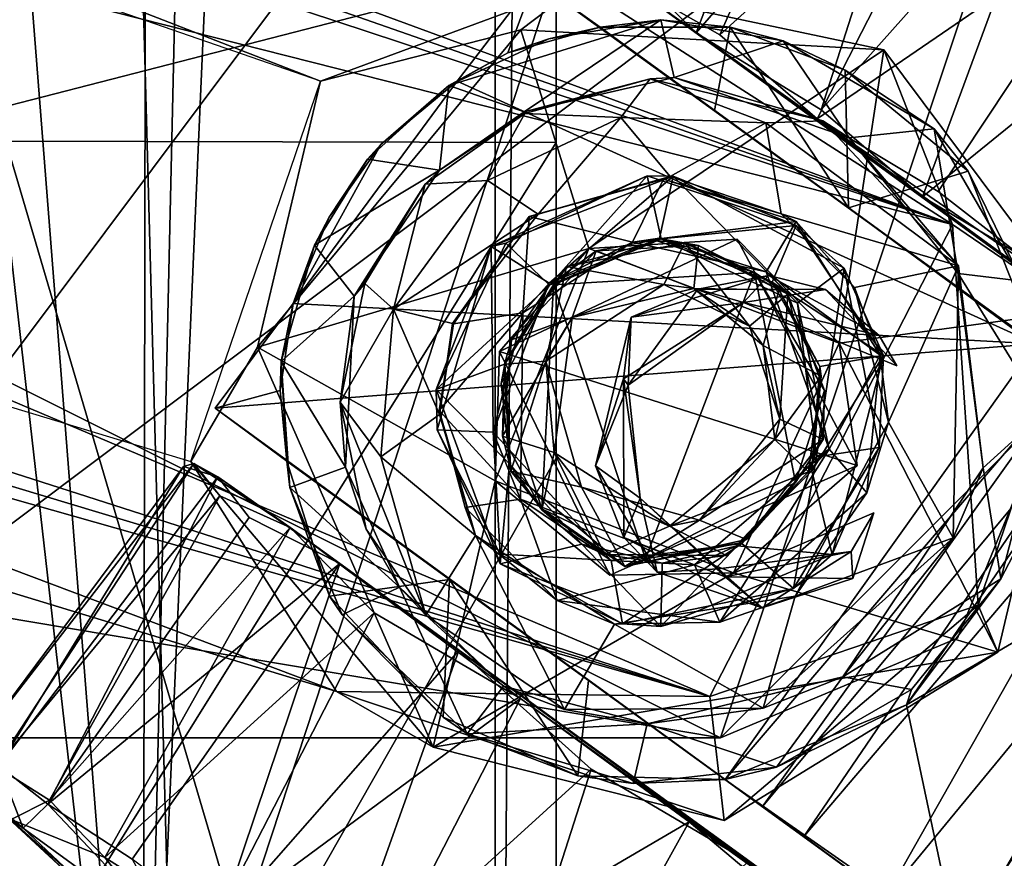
# Model space of a CAD drawing. Header units: millimetres. Extents: x -359 to 363, y -484 to 317.
# Tile 63 of 74: x 290 to 322, y -116 to -88. Entities that reach past the tile are written whole.
import ezdxf

# ---------------------------------------------------------------- set-up
doc = ezdxf.new("R2010")
doc.units = ezdxf.units.MM
doc.layers.add('Layer 01', color=7, linetype='Continuous', true_color=0x000000)

msp = doc.modelspace()

# ---------------------------------------------------------------- linework, layer by layer
at = {"layer": 'Layer 01'}
for points in [[(287.161, 148.729, 688), (274.411, 109.709, 688), (274.411, -136.406, 688), (294.911, -136.406, 688)], [(305.161, -165.573, 688), (305.162, 130.576, 688), (287.161, 148.729, 688), (294.911, -136.406, 688)], [(274.411, 109.709, 677), (294.049, 147.359, 677), (293.571, -134.142, 677)], [(293.571, -134.142, 677), (294.049, 147.359, 677), (299.888, 143.457, 677)], [(299.888, 143.457, 677), (305.161, 130.619, 677), (293.571, -134.142, 677)], [(307.161, 107.025, 669), (262.161, -177.425, 669), (280.161, 130.729, 669)], [(307.161, 130.627, 677), (286.256, -82.766, 677), (307.161, -153.721, 677)], [(305.161, -165.573, 677), (293.571, -134.142, 677), (305.161, 130.619, 677)], [(305.161, 130.619, 677), (307.161, 114.51, 679), (305.161, -165.573, 677)], [(305.161, -165.573, 688), (307.161, 114.51, 686), (305.162, 130.576, 688)], [(307.161, -177.425, 669), (307.161, 107.025, 669), (307.161, 130.627, 677), (307.161, -153.721, 677)], [(274.411, 109.709, 677), (293.571, -134.142, 677), (264.161, 124.569, 677)], [(274.411, -136.406, 677), (264.161, 124.569, 677), (293.571, -134.142, 677)], [(307.161, 114.51, 686), (305.161, -165.573, 688), (307.161, -161.206, 686)], [(305.161, -165.573, 677), (307.161, 114.51, 679), (307.161, -177.425, 679)], [(307.161, -161.206, 686), (307.161, 114.51, 679), (307.161, 114.51, 686)], [(307.161, 114.51, 679), (307.161, -161.206, 686), (307.161, -177.425, 679)], [(307.161, -177.425, 669), (262.161, -177.425, 669), (307.161, 107.025, 669)], [(158.297, -35.488, 128.993), (28.44, 6.843, 186.519), (320.207, -95.009, 107.754)], [(28.44, 6.843, 186.519), (198.822, -55.002, 153.526), (320.207, -95.009, 107.754)], [(312.225, -110.531, 108.961), (189.606, -71.176, 155.094), (19.242, -22.331, 186.444)], [(312.225, -110.531, 108.961), (19.242, -22.331, 186.444), (142.454, -62.423, 130.451)], [(299.413, -90.296, 83.775), (191.764, -53.051, 118.32), (158.297, -35.488, 128.993)], [(158.297, -35.488, 128.993), (307.93, -87.143, 81.131), (299.413, -90.296, 83.775)], [(320.207, -95.009, 107.754), (307.93, -87.143, 81.131), (158.297, -35.488, 128.993)], [(198.822, -55.002, 153.526), (209.163, -66.875, 151.044), (320.207, -95.009, 107.754)], [(312.225, -110.531, 108.961), (142.454, -62.423, 130.451), (299.943, -110.363, 81.252)], [(299.943, -110.363, 81.252), (142.454, -62.423, 130.451), (217.174, -79.166, 108.869)], [(312.225, -110.531, 108.961), (209.163, -66.875, 151.044), (189.606, -71.176, 155.094)], [(320.207, -95.009, 107.754), (209.163, -66.875, 151.044), (312.225, -110.531, 108.961)], [(247.072, -79.141, 337.661), (312.573, -68.224, 337.661), (323.49, -79.143, 337.661), (312.573, -111.891, 337.661)], [(279.864, -111.893, 344.212), (312.573, -68.224, 344.212), (247.431, -68.223, 344.211)], [(323.49, -79.143, 344.212), (312.573, -68.224, 344.212), (279.864, -111.893, 344.212)], [(316.275, -76.951, 18.852), (311.776, -88.715, 12.867), (308.928, -85.913, 20.627)], [(316.275, -76.951, 18.852), (319.58, -79.698, 11.432), (311.776, -88.715, 12.867)], [(309.311, -86.926, 41.514), (312.551, -88.78, 48.008), (317.216, -78.181, 44.27)], [(321.177, -80.96, 50.907), (317.216, -78.181, 44.27), (312.551, -88.78, 48.008)], [(217.174, -79.166, 108.869), (295.148, -102.805, 83.79), (299.943, -110.363, 81.252)], [(312.573, -111.891, 337.661), (256.894, -102.526, 337.661), (247.072, -79.141, 337.661)], [(323.49, -79.143, 344.212), (279.864, -111.893, 344.212), (312.573, -111.891, 344.212)], [(323.49, -100.974, 337.661), (312.573, -111.891, 337.661), (323.49, -79.143, 337.661)], [(323.49, -100.974, 344.212), (323.49, -79.143, 344.212), (312.573, -111.891, 344.212)], [(284.661, -92.262, 403.651), (284.661, -79.656, 398.5), (307.161, -86.465, 399.838)], [(319.58, -79.698, 11.432), (315.878, -91.245, 7.497), (311.776, -88.715, 12.867)], [(319.58, -79.698, 11.432), (323.372, -82.832, 6.554), (315.878, -91.245, 7.497)], [(312.551, -88.78, 48.008), (315.755, -91.536, 52.558), (321.177, -80.96, 50.907)], [(325.936, -84.57, 55.676), (321.177, -80.96, 50.907), (315.755, -91.536, 52.558)], [(286.256, -82.766, 677), (284.661, -177.425, 677), (307.161, -153.721, 677)], [(319.212, -94.103, 4.347), (315.878, -91.245, 7.497), (323.372, -82.832, 6.554)], [(323.372, -82.832, 6.554), (328.684, -86.414, 2.536), (319.212, -94.103, 4.347)], [(307.161, -92.314, 403.702), (307.161, -86.465, 399.838), (307.159, -83.289, 407.208)], [(307.161, -92.314, 403.702), (307.159, -83.289, 407.208), (307.161, -86.659, 409.362)], [(325.936, -84.57, 55.676), (315.755, -91.536, 52.558), (319.733, -93.929, 55.88)], [(323.796, -97.081, 58.335), (325.936, -84.57, 55.676), (319.733, -93.929, 55.88)], [(308.928, -85.913, 20.627), (311.776, -88.715, 12.867), (307.514, -85.55, 29.134)], [(311.776, -88.715, 12.867), (309.311, -86.926, 41.514), (307.514, -85.55, 29.134)], [(307.161, -86.465, 399.838), (307.161, -92.314, 403.702), (284.661, -92.262, 403.651)], [(323.979, -96.94, 1.629), (319.212, -94.103, 4.347), (328.684, -86.414, 2.536)], [(294.681, -124.599, 446.585), (307.161, -86.659, 409.362), (262.161, -86.659, 409.362), (262.161, -107.919, 430.22)], [(294.681, -124.599, 446.585), (307.161, -102.695, 425.095), (307.161, -86.659, 409.362)], [(307.161, -86.659, 409.362), (307.161, -102.695, 425.095), (307.161, -92.314, 403.702)], [(303.912, -90.3, 30.008), (306.448, -86.982, 30.071), (322.939, -98.937, 29.993)], [(306.448, -86.982, 30.071), (303.912, -90.3, 30.008), (305.572, -89.372, 36.83)], [(308.611, -88.528, 45.292), (306.448, -86.982, 30.071), (305.572, -89.372, 36.83)], [(308.611, -88.528, 45.292), (322.939, -98.937, 29.993), (306.448, -86.982, 30.071)], [(309.311, -86.926, 41.514), (311.776, -88.715, 12.867), (350.255, -116.676, 10.609)], [(309.311, -86.926, 41.514), (350.255, -116.676, 10.609), (344.853, -112.75, 55.236)], [(344.853, -112.75, 55.236), (328.312, -100.71, 59.687), (309.311, -86.926, 41.514)], [(309.311, -86.926, 41.514), (328.312, -100.71, 59.687), (315.755, -91.536, 52.558)], [(315.755, -91.536, 52.558), (312.551, -88.78, 48.008), (309.311, -86.926, 41.514)], [(306.002, -88.607, 63.267), (299.413, -90.296, 83.775), (307.93, -87.143, 81.131)], [(317.946, -89.265, 63.201), (306.002, -88.607, 63.267), (307.93, -87.143, 81.131)], [(307.93, -87.143, 81.131), (320.207, -95.009, 107.754), (317.946, -89.265, 63.201)], [(303.631, -90.44, 62.956), (310.606, -88.286, 62.948), (306.921, -88.908, 62.574)], [(310.606, -88.286, 62.948), (303.631, -90.44, 62.956), (306.117, -91.309, 62.998)], [(306.117, -91.309, 62.998), (311.051, -90.18, 62.988), (310.606, -88.286, 62.948)], [(306.921, -88.908, 62.574), (310.606, -88.286, 62.948), (308.611, -88.528, 45.292)], [(312.888, -88.524, 50.068), (308.611, -88.528, 45.292), (310.606, -88.286, 62.948)], [(310.606, -88.286, 62.948), (314.629, -88.971, 62.944), (312.888, -88.524, 50.068)], [(314.629, -88.971, 62.944), (310.606, -88.286, 62.948), (311.051, -90.18, 62.988)], [(306.002, -88.607, 63.267), (308.24, -95.805, 62.992), (297.344, -99.049, 63.032)], [(306.002, -88.607, 63.267), (297.344, -99.049, 63.032), (299.413, -90.296, 83.775)], [(308.611, -88.528, 45.292), (305.572, -89.372, 36.83), (306.921, -88.908, 62.574)], [(308.24, -95.805, 62.992), (306.002, -88.607, 63.267), (317.946, -89.265, 63.201)], [(312.374, -91.259, 51.143), (308.611, -88.528, 45.292), (312.888, -88.524, 50.068)], [(308.611, -88.528, 45.292), (312.374, -91.259, 51.143), (322.939, -98.937, 29.993)], [(350.255, -116.676, 10.609), (311.776, -88.715, 12.867), (319.212, -94.103, 4.347)], [(311.776, -88.715, 12.867), (315.878, -91.245, 7.497), (319.212, -94.103, 4.347)], [(312.374, -91.259, 51.143), (312.888, -88.524, 50.068), (316.784, -94.463, 55.898)], [(316.672, -89.935, 53.773), (312.888, -88.524, 50.068), (314.629, -88.971, 62.944)], [(316.784, -94.463, 55.898), (312.888, -88.524, 50.068), (316.672, -89.935, 53.773)], [(303.631, -90.44, 62.956), (306.921, -88.908, 62.574), (305.572, -89.372, 36.83)], [(311.051, -90.18, 62.988), (316.801, -92.164, 63.006), (314.629, -88.971, 62.944)], [(314.629, -88.971, 62.944), (319.6, -91.871, 62.942), (316.672, -89.935, 53.773)], [(319.6, -91.871, 62.942), (314.629, -88.971, 62.944), (316.801, -92.164, 63.006)], [(303.912, -90.3, 30.008), (303.631, -90.44, 62.956), (305.572, -89.372, 36.83)], [(308.24, -95.805, 62.992), (317.946, -89.265, 63.201), (316.474, -98.918, 62.93)], [(324.348, -97.842, 63.302), (316.474, -98.918, 62.93), (317.946, -89.265, 63.201)], [(317.946, -89.265, 63.201), (320.207, -95.009, 107.754), (324.348, -97.842, 63.302)], [(320.719, -93.258, 57.34), (316.672, -89.935, 53.773), (319.6, -91.871, 62.942)], [(316.672, -89.935, 53.773), (320.719, -93.258, 57.34), (316.784, -94.463, 55.898)], [(295.148, -102.805, 83.79), (299.413, -90.296, 83.775), (297.344, -99.049, 63.032)], [(298.511, -97.61, 30.007), (301.4, -92.38, 30.278), (303.912, -90.3, 30.008)], [(303.912, -90.3, 30.008), (322.939, -98.937, 29.993), (298.511, -97.61, 30.007)], [(303.912, -90.3, 30.008), (301.4, -92.38, 30.278), (303.631, -90.44, 62.956)], [(306.117, -91.309, 62.998), (310.261, -90.221, 53.059), (311.051, -90.18, 62.988)], [(306.137, -91.359, 49.999), (310.261, -90.221, 53.059), (306.117, -91.309, 62.998)], [(310.261, -90.221, 53.059), (306.137, -91.359, 49.999), (309.292, -91.49, 51.534)], [(310.261, -90.221, 53.059), (309.292, -91.49, 51.534), (314.062, -91.666, 55.419)], [(315.937, -91.607, 57.524), (311.051, -90.18, 62.988), (310.261, -90.221, 53.059)], [(315.937, -91.607, 57.524), (310.261, -90.221, 53.059), (314.062, -91.666, 55.419)], [(311.051, -90.18, 62.988), (315.937, -91.607, 57.524), (316.801, -92.164, 63.006)], [(300.965, -92.867, 62.944), (303.631, -90.44, 62.956), (301.4, -92.38, 30.278)], [(303.631, -90.44, 62.956), (300.965, -92.867, 62.944), (303.331, -93.229, 63)], [(303.331, -93.229, 63), (306.117, -91.309, 62.998), (303.631, -90.44, 62.956)], [(303.331, -93.229, 63), (306.137, -91.359, 49.999), (306.117, -91.309, 62.998)], [(316.784, -94.463, 55.898), (322.939, -98.937, 29.993), (312.374, -91.259, 51.143)], [(302.853, -93.684, 48.513), (306.137, -91.359, 49.999), (303.331, -93.229, 63)], [(302.853, -93.684, 48.513), (304.904, -93.568, 48.568), (306.137, -91.359, 49.999)], [(306.137, -91.359, 49.999), (304.904, -93.568, 48.568), (309.292, -91.49, 51.534)], [(309.292, -91.49, 51.534), (304.904, -93.568, 48.568), (306.573, -94.676, 51.056)], [(306.573, -94.676, 51.056), (310.917, -93.439, 54.088), (309.292, -91.49, 51.534)], [(314.062, -91.666, 55.419), (309.292, -91.49, 51.534), (310.917, -93.439, 54.088)], [(315.937, -91.607, 57.524), (314.062, -91.666, 55.419), (320.396, -96.376, 60.401)], [(315.755, -91.536, 52.558), (323.796, -97.081, 58.335), (319.733, -93.929, 55.88)], [(315.755, -91.536, 52.558), (328.312, -100.71, 59.687), (323.796, -97.081, 58.335)], [(320.396, -96.376, 60.401), (316.801, -92.164, 63.006), (315.937, -91.607, 57.524)], [(310.917, -93.439, 54.088), (314.57, -94.66, 57.144), (314.062, -91.666, 55.419)], [(314.57, -94.66, 57.144), (320.396, -96.376, 60.401), (314.062, -91.666, 55.419)], [(316.801, -92.164, 63.006), (320.391, -96.622, 62.997), (319.6, -91.871, 62.942)], [(319.6, -91.871, 62.942), (322.497, -96.874, 62.937), (320.719, -93.258, 57.34)], [(322.497, -96.874, 62.937), (319.6, -91.871, 62.942), (320.391, -96.622, 62.997)], [(307.161, -92.314, 403.702), (284.661, -128.343, 439.051), (284.661, -92.262, 403.651)], [(316.801, -92.164, 63.006), (320.396, -96.376, 60.401), (320.391, -96.622, 62.997)], [(307.161, -92.314, 403.702), (307.161, -215.756, 524.814), (284.661, -128.343, 439.051)], [(299.695, -94.773, 30.324), (301.4, -92.38, 30.278), (298.511, -97.61, 30.007)], [(299.695, -94.773, 30.324), (300.965, -92.867, 62.944), (301.4, -92.38, 30.278)], [(307.161, -92.314, 403.702), (307.161, -102.695, 425.095), (307.161, -215.756, 524.814)], [(299.695, -94.773, 30.324), (299.212, -95.691, 62.955), (300.965, -92.867, 62.944)], [(300.965, -92.867, 62.944), (299.212, -95.691, 62.955), (303.331, -93.229, 63)], [(300.526, -97.37, 63.006), (303.331, -93.229, 63), (299.212, -95.691, 62.955)], [(300.526, -97.37, 63.006), (302.853, -93.684, 48.513), (303.331, -93.229, 63)], [(322.98, -98.961, 59.543), (316.784, -94.463, 55.898), (320.719, -93.258, 57.34)], [(322.98, -98.961, 59.543), (320.719, -93.258, 57.34), (322.497, -96.874, 62.937)], [(301.816, -97.8, 48.533), (306.573, -94.676, 51.056), (304.904, -93.568, 48.568)], [(302.853, -93.684, 48.513), (301.816, -97.8, 48.533), (304.904, -93.568, 48.568)], [(305.515, -95.624, 66.43), (310.16, -93.413, 66.425), (305.028, -95.739, 64.548)], [(311.01, -93.428, 64.541), (305.028, -95.739, 64.548), (310.16, -93.413, 66.425)], [(311.01, -93.428, 64.541), (306.937, -96.936, 64.499), (305.028, -95.739, 64.548)], [(310.16, -93.413, 66.425), (305.515, -95.624, 66.43), (306.942, -97.004, 66.502)], [(306.274, -94.753, 62.987), (310.701, -93.525, 63), (310.917, -93.439, 54.088)], [(306.573, -94.676, 51.056), (306.274, -94.753, 62.987), (310.917, -93.439, 54.088)], [(310.701, -93.525, 63), (306.274, -94.753, 62.987), (309.673, -95.588, 63)], [(306.937, -96.936, 64.499), (311.01, -93.428, 64.541), (310.567, -95.463, 64.502)], [(306.942, -97.004, 66.502), (310.62, -95.478, 66.486), (310.16, -93.413, 66.425)], [(309.673, -95.588, 63), (315.064, -94.918, 62.999), (310.701, -93.525, 63)], [(310.16, -93.413, 66.425), (315.055, -95.041, 66.444), (311.01, -93.428, 64.541)], [(315.055, -95.041, 66.444), (310.16, -93.413, 66.425), (310.62, -95.478, 66.486)], [(310.567, -95.463, 64.502), (311.01, -93.428, 64.541), (315.105, -97.595, 64.513)], [(314.57, -94.66, 57.144), (310.917, -93.439, 54.088), (310.701, -93.525, 63)], [(310.701, -93.525, 63), (315.064, -94.918, 62.999), (314.57, -94.66, 57.144)], [(316.638, -96.444, 64.502), (315.105, -97.595, 64.513), (311.01, -93.428, 64.541)], [(316.638, -96.444, 64.502), (311.01, -93.428, 64.541), (315.055, -95.041, 66.444)], [(300.526, -97.37, 63.006), (300.878, -96.951, 49.143), (302.853, -93.684, 48.513)], [(302.853, -93.684, 48.513), (300.878, -96.951, 49.143), (301.816, -97.8, 48.533)], [(328.112, -100.541, 0.382), (319.212, -94.103, 4.347), (323.979, -96.94, 1.629)], [(319.212, -94.103, 4.347), (328.112, -100.541, 0.382), (350.255, -116.676, 10.609)], [(352.98, -120.762, 42.206), (322.939, -98.937, 29.993), (316.784, -94.463, 55.898)], [(352.98, -120.762, 42.206), (316.784, -94.463, 55.898), (345.545, -115.364, 53.862)], [(323.241, -99.208, 58.569), (330.105, -104.139, 60.07), (316.784, -94.463, 55.898)], [(316.784, -94.463, 55.898), (322.98, -98.961, 59.543), (323.241, -99.208, 58.569)], [(345.545, -115.364, 53.862), (316.784, -94.463, 55.898), (330.105, -104.139, 60.07)], [(299.695, -94.773, 30.324), (298.511, -97.61, 30.007), (299.212, -95.691, 62.955)], [(301.816, -97.8, 48.533), (303.752, -98.264, 50.856), (306.573, -94.676, 51.056)], [(306.274, -94.753, 62.987), (306.573, -94.676, 51.056), (303.752, -98.264, 50.856)], [(306.274, -94.753, 62.987), (303.752, -98.264, 50.856), (303.792, -98.282, 62.999)], [(306.274, -94.753, 62.987), (303.792, -98.282, 62.999), (306.071, -97.911, 63)], [(306.071, -97.911, 63), (309.673, -95.588, 63), (306.274, -94.753, 62.987)], [(314.57, -94.66, 57.144), (315.064, -94.918, 62.999), (316.974, -97.079, 59.218)], [(314.57, -94.66, 57.144), (316.974, -97.079, 59.218), (320.396, -96.376, 60.401)], [(309.673, -95.588, 63), (314.072, -96.573, 62.991), (315.064, -94.918, 62.999)], [(310.62, -95.478, 66.486), (314.27, -96.904, 66.503), (315.055, -95.041, 66.444)], [(321.048, -107.525, 104.538), (320.207, -95.009, 107.754), (312.225, -110.531, 108.961)], [(317.819, -99.308, 63.003), (315.064, -94.918, 62.999), (314.072, -96.573, 62.991)], [(317.932, -99.318, 66.455), (315.055, -95.041, 66.444), (314.27, -96.904, 66.503)], [(315.055, -95.041, 66.444), (317.932, -99.318, 66.455), (316.638, -96.444, 64.502)], [(315.064, -94.918, 62.999), (317.819, -99.308, 63.003), (316.974, -97.079, 59.218)], [(324.348, -97.842, 63.302), (320.207, -95.009, 107.754), (321.048, -107.525, 104.538)], [(317.069, -102.941, 98.028), (305.307, -99.19, 98.128), (313.123, -95.491, 98.01)], [(313.123, -95.491, 98.01), (305.307, -99.19, 98.128), (308.24, -95.805, 62.992)], [(306.937, -96.936, 64.499), (310.567, -95.463, 64.502), (309.673, -95.588, 63)], [(310.62, -95.478, 66.486), (306.942, -97.004, 66.502), (308.486, -95.877, 81.208)], [(316.474, -98.918, 62.93), (313.123, -95.491, 98.01), (308.24, -95.805, 62.992)], [(308.486, -95.877, 81.208), (311.851, -95.702, 81.2), (310.62, -95.478, 66.486)], [(314.072, -96.573, 62.991), (309.673, -95.588, 63), (310.567, -95.463, 64.502)], [(310.567, -95.463, 64.502), (315.105, -97.595, 64.513), (314.072, -96.573, 62.991)], [(314.27, -96.904, 66.503), (310.62, -95.478, 66.486), (311.851, -95.702, 81.2)], [(313.123, -95.491, 98.01), (316.474, -98.918, 62.93), (317.069, -102.941, 98.028)], [(308.24, -95.805, 62.992), (305.164, -103.437, 62.967), (297.344, -99.049, 63.032)], [(298.12, -99.52, 62.936), (299.212, -95.691, 62.955), (298.511, -97.61, 30.007)], [(299.212, -95.691, 62.955), (298.12, -99.52, 62.936), (300.526, -97.37, 63.006)], [(305.515, -95.624, 66.43), (303.215, -100.433, 66.465), (306.942, -97.004, 66.502)], [(305.515, -95.624, 66.43), (305.028, -95.739, 64.548), (303.215, -100.433, 66.465)], [(305.028, -95.739, 64.548), (303.254, -101.762, 64.565), (303.215, -100.433, 66.465)], [(305.028, -95.739, 64.548), (305.091, -101.842, 64.518), (303.254, -101.762, 64.565)], [(305.091, -101.842, 64.518), (305.028, -95.739, 64.548), (306.937, -96.936, 64.499)], [(308.24, -95.805, 62.992), (305.307, -99.19, 98.128), (305.164, -103.437, 62.967)], [(309.673, -95.588, 63), (306.071, -97.911, 63), (306.937, -96.936, 64.499)], [(307.076, -96.991, 89.357), (310.481, -95.552, 88.507), (307.508, -96.39, 83.509)], [(313.69, -96.592, 89.391), (310.481, -95.552, 88.507), (307.076, -96.991, 89.357)], [(311.394, -95.613, 83.498), (307.508, -96.39, 83.509), (310.481, -95.552, 88.507)], [(311.394, -95.613, 83.498), (310.706, -96.99, 83.51), (307.508, -96.39, 83.509)], [(311.851, -95.702, 81.2), (308.486, -95.877, 81.208), (311.696, -97.111, 81.198)], [(310.481, -95.552, 88.507), (313.69, -96.592, 89.391), (311.394, -95.613, 83.498)], [(310.706, -96.99, 83.51), (311.394, -95.613, 83.498), (313.524, -98.352, 83.502)], [(314.79, -97.301, 83.508), (311.394, -95.613, 83.498), (313.69, -96.592, 89.391)], [(314.79, -97.301, 83.508), (313.524, -98.352, 83.502), (311.394, -95.613, 83.498)], [(314.506, -97.158, 81.201), (311.851, -95.702, 81.2), (311.696, -97.111, 81.198)], [(311.851, -95.702, 81.2), (314.506, -97.158, 81.201), (314.27, -96.904, 66.503)], [(305.697, -98.808, 81.209), (308.486, -95.877, 81.208), (306.942, -97.004, 66.502)], [(308.486, -95.877, 81.208), (305.697, -98.808, 81.209), (307.696, -98.075, 81.185)], [(307.696, -98.075, 81.185), (311.696, -97.111, 81.198), (308.486, -95.877, 81.208)], [(307.508, -96.39, 83.509), (305.475, -99.599, 83.499), (307.076, -96.991, 89.357)], [(307.508, -96.39, 83.509), (306.828, -99.5, 83.522), (305.475, -99.599, 83.499)], [(306.828, -99.5, 83.522), (307.508, -96.39, 83.509), (310.706, -96.99, 83.51)], [(316.638, -96.444, 64.502), (315.727, -102.65, 64.501), (315.105, -97.595, 64.513)], [(316.638, -96.444, 64.502), (317.789, -102.342, 64.533), (315.727, -102.65, 64.501)], [(317.789, -102.342, 64.533), (316.638, -96.444, 64.502), (317.932, -99.318, 66.455)], [(316.974, -97.079, 59.218), (318.094, -101.507, 60.809), (320.396, -96.376, 60.401)], [(320.396, -96.376, 60.401), (318.094, -101.507, 60.809), (320.224, -105.313, 62.034)], [(320.224, -105.313, 62.034), (321.214, -103.017, 63.001), (320.396, -96.376, 60.401)], [(320.391, -96.622, 62.997), (320.396, -96.376, 60.401), (321.214, -103.017, 63.001)], [(310.108, -106.009, 89.42), (313.69, -96.592, 89.391), (307.076, -96.991, 89.357)], [(314.145, -96.687, 81.6), (313.33, -97.58, 81.667), (309.634, -98.063, 82.066)], [(314.145, -96.687, 81.6), (309.634, -98.063, 82.066), (311.825, -97.134, 82.906)], [(310.108, -106.009, 89.42), (315.039, -103.496, 89.338), (313.69, -96.592, 89.391)], [(316.022, -97.151, 82.955), (314.145, -96.687, 81.6), (311.825, -97.134, 82.906)], [(317.791, -98.665, 81.591), (313.33, -97.58, 81.667), (314.145, -96.687, 81.6)], [(313.69, -96.592, 89.391), (315.989, -100.475, 88.81), (314.79, -97.301, 83.508)], [(315.039, -103.496, 89.338), (315.989, -100.475, 88.81), (313.69, -96.592, 89.391)], [(314.072, -96.573, 62.991), (316.146, -102.397, 62.986), (317.819, -99.308, 63.003)], [(316.146, -102.397, 62.986), (314.072, -96.573, 62.991), (315.105, -97.595, 64.513)], [(314.145, -96.687, 81.6), (316.022, -97.151, 82.955), (317.791, -98.665, 81.591)], [(323.212, -101.191, 62.959), (322.497, -96.874, 62.937), (320.391, -96.622, 62.997)], [(320.391, -96.622, 62.997), (321.214, -103.017, 63.001), (323.212, -101.191, 62.959)], [(300.064, -100.852, 50.752), (300.878, -96.951, 49.143), (300.526, -97.37, 63.006)], [(300.878, -96.951, 49.143), (300.064, -100.852, 50.752), (301.816, -97.8, 48.533)], [(305.467, -99.601, 66.5), (306.942, -97.004, 66.502), (303.215, -100.433, 66.465)], [(305.091, -101.842, 64.518), (306.937, -96.936, 64.499), (306.071, -97.911, 63)], [(305.475, -99.599, 83.499), (305.354, -100.238, 88.855), (307.076, -96.991, 89.357)], [(307.076, -96.991, 89.357), (305.354, -100.238, 88.855), (306.692, -104.355, 89.317)], [(306.942, -97.004, 66.502), (305.467, -99.601, 66.5), (305.697, -98.808, 81.209)], [(306.692, -104.355, 89.317), (310.108, -106.009, 89.42), (307.076, -96.991, 89.357)], [(306.828, -99.5, 83.522), (310.706, -96.99, 83.51), (307.696, -98.075, 81.185)], [(311.696, -97.111, 81.198), (307.696, -98.075, 81.185), (310.706, -96.99, 83.51)], [(309.529, -100.299, 83.053), (313.33, -97.58, 81.667), (311.825, -97.134, 82.906)], [(309.634, -98.063, 82.066), (309.529, -100.299, 83.053), (311.825, -97.134, 82.906)], [(310.706, -96.99, 83.51), (313.524, -98.352, 83.502), (311.696, -97.111, 81.198)], [(311.696, -97.111, 81.198), (313.97, -98.989, 81.201), (314.506, -97.158, 81.201)], [(313.97, -98.989, 81.201), (311.696, -97.111, 81.198), (313.524, -98.352, 83.502)], [(316.022, -97.151, 82.955), (311.825, -97.134, 82.906), (313.33, -97.58, 81.667)], [(316.022, -97.151, 82.955), (313.33, -97.58, 81.667), (318.373, -99.657, 82.987)], [(315.842, -99.683, 66.506), (314.27, -96.904, 66.503), (314.506, -97.158, 81.201)], [(314.27, -96.904, 66.503), (315.842, -99.683, 66.506), (317.932, -99.318, 66.455)], [(316.022, -97.151, 82.955), (318.373, -99.657, 82.987), (317.791, -98.665, 81.591)], [(318.094, -101.507, 60.809), (316.974, -97.079, 59.218), (317.819, -99.308, 63.003)], [(300.238, -102.992, 63.006), (300.526, -97.37, 63.006), (298.12, -99.52, 62.936)], [(300.238, -102.992, 63.006), (300.064, -100.852, 50.752), (300.526, -97.37, 63.006)], [(313.524, -98.352, 83.502), (314.79, -97.301, 83.508), (314.526, -101.407, 83.502)], [(315.883, -100, 81.201), (314.506, -97.158, 81.201), (313.97, -98.989, 81.201)], [(315.842, -99.683, 66.506), (314.506, -97.158, 81.201), (315.883, -100, 81.201)], [(315.948, -102.08, 83.496), (314.526, -101.407, 83.502), (314.79, -97.301, 83.508)], [(315.948, -102.08, 83.496), (314.79, -97.301, 83.508), (315.989, -100.475, 88.81)], [(295.952, -101.049, 30.015), (298.511, -97.61, 30.007), (322.939, -98.937, 29.993)], [(295.952, -101.049, 30.015), (298.09, -100.475, 38.458), (298.511, -97.61, 30.007)], [(298.511, -97.61, 30.007), (298.09, -100.475, 38.458), (298.12, -99.52, 62.936)], [(301.816, -97.8, 48.533), (300.064, -100.852, 50.752), (301.394, -102.648, 51.726)], [(301.816, -97.8, 48.533), (301.394, -102.648, 51.726), (303.325, -101.263, 52.512)], [(303.325, -101.263, 52.512), (303.752, -98.264, 50.856), (301.816, -97.8, 48.533)], [(309.384, -100.084, 81.691), (309.634, -98.063, 82.066), (313.33, -97.58, 81.667)], [(309.529, -100.299, 83.053), (309.384, -100.084, 81.691), (313.33, -97.58, 81.667)], [(318.373, -99.657, 82.987), (313.33, -97.58, 81.667), (317.791, -98.665, 81.591)], [(315.105, -97.595, 64.513), (315.727, -102.65, 64.501), (316.146, -102.397, 62.986)], [(303.792, -98.282, 62.999), (303.313, -101.126, 62.997), (306.071, -97.911, 63)], [(305.993, -104.041, 62.94), (306.071, -97.911, 63), (303.313, -101.126, 62.997)], [(306.071, -97.911, 63), (305.993, -104.041, 62.94), (305.091, -101.842, 64.518)], [(305.397, -101.975, 81.201), (307.098, -102.505, 81.181), (307.696, -98.075, 81.185)], [(305.397, -101.975, 81.201), (307.696, -98.075, 81.185), (305.697, -98.808, 81.209)], [(307.696, -98.075, 81.185), (307.098, -102.505, 81.181), (306.828, -99.5, 83.522)], [(309.634, -98.063, 82.066), (308.456, -102.949, 82.946), (309.529, -100.299, 83.053)], [(308.456, -102.949, 82.946), (309.634, -98.063, 82.066), (309.384, -100.084, 81.691)], [(321.697, -109.068, 63.105), (316.474, -98.918, 62.93), (324.348, -97.842, 63.302)], [(324.348, -97.842, 63.302), (321.048, -107.525, 104.538), (321.697, -109.068, 63.105)], [(303.313, -101.126, 62.997), (303.792, -98.282, 62.999), (303.325, -101.263, 52.512)], [(303.325, -101.263, 52.512), (303.792, -98.282, 62.999), (303.752, -98.264, 50.856)], [(313.524, -98.352, 83.502), (314.526, -101.407, 83.502), (313.97, -98.989, 81.201)], [(297.344, -99.049, 63.032), (303.121, -112.197, 62.988), (295.148, -102.805, 83.79)], [(295.952, -101.049, 30.015), (322.939, -98.937, 29.993), (312.723, -113.257, 29.983)], [(303.121, -112.197, 62.988), (297.344, -99.049, 63.032), (305.164, -103.437, 62.967)], [(305.397, -101.975, 81.201), (305.697, -98.808, 81.209), (305.467, -99.601, 66.5)], [(324.003, -100.101, 28.826), (312.723, -113.257, 29.983), (322.939, -98.937, 29.993)], [(313, -106.461, 62.994), (316.474, -98.918, 62.93), (321.697, -109.068, 63.105)], [(313, -106.461, 62.994), (317.069, -102.941, 98.028), (316.474, -98.918, 62.93)], [(313.97, -98.989, 81.201), (314.361, -102.078, 81.198), (315.883, -100, 81.201)], [(314.361, -102.078, 81.198), (313.97, -98.989, 81.201), (314.526, -101.407, 83.502)], [(308.93, -106.541, 97.985), (305.164, -103.437, 62.967), (305.307, -99.19, 98.128)], [(317.069, -102.941, 98.028), (308.93, -106.541, 97.985), (305.307, -99.19, 98.128)], [(315.842, -99.683, 66.506), (315.579, -103.106, 66.504), (317.932, -99.318, 66.455)], [(316.241, -105.865, 66.469), (317.932, -99.318, 66.455), (315.579, -103.106, 66.504)], [(317.387, -103.831, 63.008), (317.819, -99.308, 63.003), (316.146, -102.397, 62.986)], [(317.932, -99.318, 66.455), (316.241, -105.865, 66.469), (317.789, -102.342, 64.533)], [(317.819, -99.308, 63.003), (317.387, -103.831, 63.008), (318.094, -101.507, 60.809)], [(298.09, -100.475, 38.458), (298.303, -102.797, 45.026), (298.12, -99.52, 62.936)], [(298.405, -103.654, 62.952), (298.12, -99.52, 62.936), (298.303, -102.797, 45.026)], [(298.12, -99.52, 62.936), (298.405, -103.654, 62.952), (300.238, -102.992, 63.006)], [(305.634, -102.88, 66.499), (305.467, -99.601, 66.5), (303.215, -100.433, 66.465)], [(305.475, -99.599, 83.499), (305.678, -103.12, 83.501), (305.354, -100.238, 88.855)], [(305.467, -99.601, 66.5), (305.634, -102.88, 66.499), (305.397, -101.975, 81.201)], [(305.475, -99.599, 83.499), (306.828, -99.5, 83.522), (305.678, -103.12, 83.501)], [(307.999, -103.652, 83.5), (305.678, -103.12, 83.501), (306.828, -99.5, 83.522)], [(307.999, -103.652, 83.5), (306.828, -99.5, 83.522), (307.098, -102.505, 81.181)], [(315.579, -103.106, 66.504), (315.842, -99.683, 66.506), (315.883, -100, 81.201)], [(315.464, -103.147, 81.199), (315.883, -100, 81.201), (314.361, -102.078, 81.198)], [(315.579, -103.106, 66.504), (315.883, -100, 81.201), (315.464, -103.147, 81.199)], [(306.692, -104.355, 89.317), (305.354, -100.238, 88.855), (305.678, -103.12, 83.501)], [(309.397, -105.307, 81.734), (308.456, -102.949, 82.946), (309.384, -100.084, 81.691)], [(308.456, -102.949, 82.946), (309.931, -104.011, 82.497), (309.529, -100.299, 83.053)], [(309.384, -100.084, 81.691), (309.529, -100.299, 83.053), (309.931, -104.011, 82.497)], [(309.931, -104.011, 82.497), (309.397, -105.307, 81.734), (309.384, -100.084, 81.691)], [(312.723, -113.257, 29.983), (324.003, -100.101, 28.826), (313.955, -114.149, 28.598)], [(325.161, -100.711, 25.695), (313.955, -114.149, 28.598), (324.003, -100.101, 28.826)], [(295.952, -101.049, 30.015), (298.303, -102.797, 45.026), (298.09, -100.475, 38.458)], [(303.215, -100.433, 66.465), (305.326, -106.171, 66.444), (305.634, -102.88, 66.499)], [(305.326, -106.171, 66.444), (303.215, -100.433, 66.465), (303.254, -101.762, 64.565)], [(325.161, -100.711, 25.695), (315.311, -115.132, 24.928), (313.955, -114.149, 28.598)], [(315.989, -100.475, 88.81), (315.039, -103.496, 89.338), (315.948, -102.08, 83.496)], [(325.161, -100.711, 25.695), (326.73, -101.75, 23.694), (315.311, -115.132, 24.928)], [(300.064, -100.852, 50.752), (300.921, -105.032, 54.037), (302.875, -107.855, 56.047)], [(300.064, -100.852, 50.752), (300.238, -102.992, 63.006), (300.921, -105.032, 54.037)], [(300.064, -100.852, 50.752), (302.875, -107.855, 56.047), (301.394, -102.648, 51.726)], [(323.49, -100.974, 337.661), (320.368, -108.617, 337.661), (312.573, -111.891, 337.661)], [(312.573, -111.891, 344.212), (320.368, -108.617, 337.661), (323.49, -100.974, 344.212)], [(323.49, -100.974, 344.212), (320.368, -108.617, 337.661), (323.49, -100.974, 337.661)], [(298.303, -102.797, 45.026), (295.952, -101.049, 30.015), (312.723, -113.257, 29.983)], [(304.517, -105.237, 55.735), (303.325, -101.263, 52.512), (301.394, -102.648, 51.726)], [(303.313, -101.126, 62.997), (304.176, -104.32, 63.004), (305.993, -104.041, 62.94)], [(304.176, -104.32, 63.004), (303.313, -101.126, 62.997), (304.517, -105.237, 55.735)], [(304.517, -105.237, 55.735), (303.313, -101.126, 62.997), (303.325, -101.263, 52.512)], [(321.791, -106.663, 62.924), (323.212, -101.191, 62.959), (321.214, -103.017, 63.001)], [(323.212, -101.191, 62.959), (321.791, -106.663, 62.924), (322.591, -105.129, 59.455)], [(314.526, -101.407, 83.502), (311.882, -104.731, 83.5), (314.361, -102.078, 81.198)], [(315.948, -102.08, 83.496), (311.882, -104.731, 83.5), (314.526, -101.407, 83.502)], [(315.025, -107.236, 61.124), (318.094, -101.507, 60.809), (317.387, -103.831, 63.008)], [(318.094, -101.507, 60.809), (315.025, -107.236, 61.124), (320.224, -105.313, 62.034)], [(303.254, -101.762, 64.565), (305.091, -101.842, 64.518), (305.326, -105.854, 64.553)], [(303.254, -101.762, 64.565), (305.326, -105.854, 64.553), (305.326, -106.171, 66.444)], [(308.973, -106.061, 64.528), (305.091, -101.842, 64.518), (305.993, -104.041, 62.94)], [(308.973, -106.061, 64.528), (305.326, -105.854, 64.553), (305.091, -101.842, 64.518)], [(306.697, -104.396, 81.203), (305.397, -101.975, 81.201), (305.634, -102.88, 66.499)], [(305.397, -101.975, 81.201), (306.697, -104.396, 81.203), (307.098, -102.505, 81.181)], [(318.015, -117.105, 22.487), (315.311, -115.132, 24.928), (326.73, -101.75, 23.694)], [(326.73, -101.75, 23.694), (329.211, -103.53, 22.14), (318.015, -117.105, 22.487)], [(315.464, -103.147, 81.199), (314.361, -102.078, 81.198), (310.899, -104.926, 81.191)], [(310.899, -104.926, 81.191), (314.361, -102.078, 81.198), (311.882, -104.731, 83.5)], [(315.948, -102.08, 83.496), (313.43, -105.374, 83.499), (311.882, -104.731, 83.5)], [(313.43, -105.374, 83.499), (315.948, -102.08, 83.496), (315.039, -103.496, 89.338)], [(279.87, -111.894, 337.662), (256.894, -102.526, 337.661), (312.573, -111.891, 337.661)], [(301.394, -102.648, 51.726), (302.875, -107.855, 56.047), (304.517, -105.237, 55.735)], [(306.697, -104.396, 81.203), (308.771, -105.867, 81.201), (307.098, -102.505, 81.181)], [(310.899, -104.926, 81.191), (307.098, -102.505, 81.181), (308.771, -105.867, 81.201)], [(307.098, -102.505, 81.181), (310.899, -104.926, 81.191), (307.999, -103.652, 83.5)], [(316.146, -102.397, 62.986), (311.718, -106.206, 62.993), (312.553, -108.086, 63.06)], [(311.718, -106.206, 62.993), (316.146, -102.397, 62.986), (313.278, -105.495, 64.503)], [(316.146, -102.397, 62.986), (312.553, -108.086, 63.06), (317.387, -103.831, 63.008)], [(315.727, -102.65, 64.501), (313.278, -105.495, 64.503), (316.146, -102.397, 62.986)], [(315.727, -102.65, 64.501), (314.97, -106.982, 64.587), (313.278, -105.495, 64.503)], [(314.97, -106.982, 64.587), (315.727, -102.65, 64.501), (317.789, -102.342, 64.533)], [(314.97, -106.982, 64.587), (317.789, -102.342, 64.533), (316.241, -105.865, 66.469)], [(288.202, -111.977, 29.804), (288.739, -112.835, 37.116), (295.251, -102.873, 33.85)], [(295.251, -102.873, 33.85), (294.91, -102.97, 27.672), (288.202, -111.977, 29.804)], [(288.83, -112.815, 22.612), (288.202, -111.977, 29.804), (294.91, -102.97, 27.672)], [(296.106, -103.933, 39.769), (295.251, -102.873, 33.85), (288.739, -112.835, 37.116)], [(288.83, -112.815, 22.612), (294.91, -102.97, 27.672), (296.037, -103.313, 21.786)], [(307.161, -208.236, 528.643), (307.161, -102.695, 425.095), (294.681, -124.599, 446.585)], [(294.91, -102.97, 27.672), (295.251, -102.873, 33.85), (296.037, -103.313, 21.786)], [(303.121, -112.197, 62.988), (299.943, -110.363, 81.252), (295.148, -102.805, 83.79)], [(295.251, -102.873, 33.85), (296.106, -103.933, 39.769), (298.414, -104.977, 45.04)], [(296.037, -103.313, 21.786), (295.251, -102.873, 33.85), (298.414, -104.977, 45.04)], [(298.303, -102.797, 45.026), (299.709, -107.234, 50.501), (298.405, -103.654, 62.952)], [(298.303, -102.797, 45.026), (303.661, -106.682, 53.231), (299.709, -107.234, 50.501)], [(298.303, -102.797, 45.026), (312.723, -113.257, 29.983), (303.661, -106.682, 53.231)], [(308.013, -105.517, 66.5), (305.634, -102.88, 66.499), (305.326, -106.171, 66.444)], [(305.634, -102.88, 66.499), (308.013, -105.517, 66.5), (306.697, -104.396, 81.203)], [(307.161, -215.756, 524.814), (307.161, -102.695, 425.095), (307.161, -208.236, 528.643)], [(308.456, -102.949, 82.946), (310.49, -106.438, 82.808), (309.931, -104.011, 82.497)], [(310.49, -106.438, 82.808), (308.456, -102.949, 82.946), (309.397, -105.307, 81.734)], [(308.93, -106.541, 97.985), (317.069, -102.941, 98.028), (313, -106.461, 62.994)], [(298.405, -103.654, 62.952), (302.011, -106.937, 63.003), (300.238, -102.992, 63.006)], [(302.011, -106.937, 63.003), (300.921, -105.032, 54.037), (300.238, -102.992, 63.006)], [(305.678, -103.12, 83.501), (309.423, -106.258, 83.486), (306.692, -104.355, 89.317)], [(305.678, -103.12, 83.501), (307.999, -103.652, 83.5), (309.423, -106.258, 83.486)], [(315.464, -103.147, 81.199), (310.899, -104.926, 81.191), (312.767, -105.891, 81.2)], [(312.767, -105.891, 81.2), (313.123, -105.581, 66.501), (315.579, -103.106, 66.504)], [(312.767, -105.891, 81.2), (315.579, -103.106, 66.504), (315.464, -103.147, 81.199)], [(315.579, -103.106, 66.504), (313.123, -105.581, 66.501), (316.241, -105.865, 66.469)], [(321.214, -103.017, 63.001), (316.599, -109.88, 63.023), (321.791, -106.663, 62.924)], [(321.214, -103.017, 63.001), (320.224, -105.313, 62.034), (316.599, -109.88, 63.023)], [(290.445, -114.071, 16.918), (288.83, -112.815, 22.612), (296.037, -103.313, 21.786)], [(290.445, -114.071, 16.918), (296.037, -103.313, 21.786), (297.066, -104.64, 17.428)], [(300.045, -106.162, 11.758), (297.066, -104.64, 17.428), (296.037, -103.313, 21.786)], [(300.045, -106.162, 11.758), (296.037, -103.313, 21.786), (298.414, -104.977, 45.04)], [(305.164, -103.437, 62.967), (313, -106.461, 62.994), (303.121, -112.197, 62.988)], [(305.164, -103.437, 62.967), (308.93, -106.541, 97.985), (313, -106.461, 62.994)], [(310.108, -106.009, 89.42), (313.163, -105.484, 88.97), (315.039, -103.496, 89.338)], [(315.039, -103.496, 89.338), (313.163, -105.484, 88.97), (313.43, -105.374, 83.499)], [(320.413, -118.846, 21.969), (318.015, -117.105, 22.487), (329.211, -103.53, 22.14)], [(329.211, -103.53, 22.14), (332.293, -105.745, 22.173), (320.413, -118.846, 21.969)], [(288.739, -112.835, 37.116), (290.501, -113.937, 42.967), (296.106, -103.933, 39.769)], [(298.414, -104.977, 45.04), (296.106, -103.933, 39.769), (290.501, -113.937, 42.967)], [(300.124, -107.849, 62.911), (298.405, -103.654, 62.952), (299.709, -107.234, 50.501)], [(298.405, -103.654, 62.952), (300.124, -107.849, 62.911), (302.011, -106.937, 63.003)], [(311.882, -104.731, 83.5), (307.999, -103.652, 83.5), (310.899, -104.926, 81.191)], [(311.882, -104.731, 83.5), (309.423, -106.258, 83.486), (307.999, -103.652, 83.5)], [(317.387, -103.831, 63.008), (312.553, -108.086, 63.06), (315.025, -107.236, 61.124)], [(304.176, -104.32, 63.004), (307.195, -107.373, 63), (305.993, -104.041, 62.94)], [(311.718, -106.206, 62.993), (305.993, -104.041, 62.94), (307.195, -107.373, 63)], [(305.993, -104.041, 62.94), (311.718, -106.206, 62.993), (308.973, -106.061, 64.528)], [(312.721, -106.594, 81.537), (309.397, -105.307, 81.734), (309.931, -104.011, 82.497)], [(309.931, -104.011, 82.497), (310.49, -106.438, 82.808), (312.501, -106.335, 82.987)], [(309.931, -104.011, 82.497), (312.501, -106.335, 82.987), (312.721, -106.594, 81.537)], [(322.591, -105.129, 59.455), (318.688, -110.807, 59.432), (330.105, -104.139, 60.07)], [(318.688, -110.807, 59.432), (320.334, -118.575, 60.146), (330.105, -104.139, 60.07)], [(335.548, -108.468, 59.425), (330.105, -104.139, 60.07), (320.334, -118.575, 60.146)], [(307.195, -107.373, 63), (304.176, -104.32, 63.004), (304.517, -105.237, 55.735)], [(310.108, -106.009, 89.42), (306.692, -104.355, 89.317), (309.423, -106.258, 83.486)], [(308.771, -105.867, 81.201), (306.697, -104.396, 81.203), (308.013, -105.517, 66.5)], [(312.721, -106.594, 81.537), (317.616, -104.495, 81.822), (316.919, -106.654, 81.725)], [(316.874, -105.759, 82.905), (317.616, -104.495, 81.822), (312.721, -106.594, 81.537)], [(317.616, -104.495, 81.822), (316.874, -105.759, 82.905), (316.919, -106.654, 81.725)], [(300.045, -106.162, 11.758), (290.445, -114.071, 16.918), (297.066, -104.64, 17.428)], [(308.771, -105.867, 81.201), (312.767, -105.891, 81.2), (310.899, -104.926, 81.191)], [(309.423, -106.258, 83.486), (311.882, -104.731, 83.5), (313.43, -105.374, 83.499)], [(298.414, -104.977, 45.04), (290.501, -113.937, 42.967), (292.326, -115.826, 47.24)], [(298.414, -104.977, 45.04), (292.326, -115.826, 47.24), (301.181, -107.782, 50.473)], [(298.414, -104.977, 45.04), (301.181, -107.782, 50.473), (305.998, -110.595, 55.077)], [(300.045, -106.162, 11.758), (298.414, -104.977, 45.04), (339.266, -134.657, 47.365)], [(298.414, -104.977, 45.04), (324.247, -123.758, 59.508), (329.89, -127.859, 57.091)], [(324.247, -123.758, 59.508), (298.414, -104.977, 45.04), (305.998, -110.595, 55.077)], [(298.414, -104.977, 45.04), (329.89, -127.859, 57.091), (339.266, -134.657, 47.365)], [(300.921, -105.032, 54.037), (302.011, -106.937, 63.003), (302.875, -107.855, 56.047)], [(304.517, -105.237, 55.735), (302.875, -107.855, 56.047), (307.442, -110.956, 59.427)], [(304.517, -105.237, 55.735), (309.08, -108.148, 59.318), (307.195, -107.373, 63)], [(304.517, -105.237, 55.735), (307.442, -110.956, 59.427), (309.08, -108.148, 59.318)], [(318.688, -110.807, 59.432), (322.591, -105.129, 59.455), (321.791, -106.663, 62.924)], [(305.326, -106.171, 66.444), (310.612, -108.231, 66.45), (308.013, -105.517, 66.5)], [(308.013, -105.517, 66.5), (310.648, -106.145, 66.499), (308.771, -105.867, 81.201)], [(310.648, -106.145, 66.499), (308.013, -105.517, 66.5), (310.612, -108.231, 66.45)], [(313.278, -105.495, 64.503), (308.973, -106.061, 64.528), (311.718, -106.206, 62.993)], [(313.278, -105.495, 64.503), (309.348, -108.137, 64.544), (308.973, -106.061, 64.528)], [(309.348, -108.137, 64.544), (313.278, -105.495, 64.503), (314.97, -106.982, 64.587)], [(313.941, -107.614, 82.26), (310.49, -106.438, 82.808), (309.397, -105.307, 81.734)], [(313.941, -107.614, 82.26), (309.397, -105.307, 81.734), (312.721, -106.594, 81.537)], [(309.423, -106.258, 83.486), (313.43, -105.374, 83.499), (313.163, -105.484, 88.97)], [(309.423, -106.258, 83.486), (313.163, -105.484, 88.97), (310.108, -106.009, 89.42)], [(313.97, -110.918, 61.567), (320.224, -105.313, 62.034), (315.025, -107.236, 61.124)], [(313.97, -110.918, 61.567), (316.599, -109.88, 63.023), (320.224, -105.313, 62.034)], [(305.326, -105.854, 64.553), (308.973, -106.061, 64.528), (309.348, -108.137, 64.544)], [(305.326, -105.854, 64.553), (309.348, -108.137, 64.544), (305.326, -106.171, 66.444)], [(312.767, -105.891, 81.2), (308.771, -105.867, 81.201), (310.648, -106.145, 66.499)], [(313.123, -105.581, 66.501), (310.648, -106.145, 66.499), (310.612, -108.231, 66.45)], [(310.612, -108.231, 66.45), (316.241, -105.865, 66.469), (313.123, -105.581, 66.501)], [(316.241, -105.865, 66.469), (310.612, -108.231, 66.45), (314.97, -106.982, 64.587)], [(310.648, -106.145, 66.499), (313.123, -105.581, 66.501), (312.767, -105.891, 81.2)], [(316.874, -105.759, 82.905), (312.721, -106.594, 81.537), (312.501, -106.335, 82.987)], [(313.941, -107.614, 82.26), (316.874, -105.759, 82.905), (312.501, -106.335, 82.987)], [(313.941, -107.614, 82.26), (316.919, -106.654, 81.725), (316.874, -105.759, 82.905)], [(322.892, -120.648, 22.539), (320.413, -118.846, 21.969), (332.293, -105.745, 22.173)], [(300.045, -106.162, 11.758), (293.225, -115.875, 11.618), (290.445, -114.071, 16.918)], [(296.055, -118.012, 7.793), (293.225, -115.875, 11.618), (300.045, -106.162, 11.758)], [(296.055, -118.012, 7.793), (300.045, -106.162, 11.758), (303.96, -109.022, 6.875)], [(300.045, -106.162, 11.758), (340.078, -135.248, 14.122), (303.96, -109.022, 6.875)], [(300.045, -106.162, 11.758), (339.266, -134.657, 47.365), (340.078, -135.248, 14.122)], [(310.612, -108.231, 66.45), (305.326, -106.171, 66.444), (309.348, -108.137, 64.544)], [(307.195, -107.373, 63), (312.553, -108.086, 63.06), (311.718, -106.206, 62.993)], [(303.121, -112.197, 62.988), (313, -106.461, 62.994), (321.697, -109.068, 63.105)], [(310.49, -106.438, 82.808), (313.941, -107.614, 82.26), (312.501, -106.335, 82.987)], [(299.709, -107.234, 50.501), (303.661, -106.682, 53.231), (303.454, -111.209, 55.152)], [(303.454, -111.209, 55.152), (303.661, -106.682, 53.231), (307.878, -113.138, 58.11)], [(303.661, -106.682, 53.231), (312.723, -113.257, 29.983), (312.714, -113.26, 58.773)], [(308.231, -110, 57.142), (303.661, -106.682, 53.231), (312.714, -113.26, 58.773)], [(303.661, -106.682, 53.231), (308.231, -110, 57.142), (307.878, -113.138, 58.11)], [(312.721, -106.594, 81.537), (316.919, -106.654, 81.725), (313.941, -107.614, 82.26)], [(318.853, -110.304, 62.958), (321.791, -106.663, 62.924), (316.599, -109.88, 63.023)], [(321.791, -106.663, 62.924), (318.853, -110.304, 62.958), (318.688, -110.807, 59.432)], [(300.124, -107.849, 62.911), (304.237, -111.756, 62.959), (302.011, -106.937, 63.003)], [(305.437, -110.189, 62.999), (302.011, -106.937, 63.003), (304.237, -111.756, 62.959)], [(305.437, -110.189, 62.999), (302.875, -107.855, 56.047), (302.011, -106.937, 63.003)], [(309.348, -108.137, 64.544), (314.97, -106.982, 64.587), (310.612, -108.231, 66.45)], [(299.709, -107.234, 50.501), (303.454, -111.209, 55.152), (300.124, -107.849, 62.911)], [(312.553, -108.086, 63.06), (307.195, -107.373, 63), (309.08, -108.148, 59.318)], [(309.08, -108.148, 59.318), (315.025, -107.236, 61.124), (312.553, -108.086, 63.06)], [(315.025, -107.236, 61.124), (309.08, -108.148, 59.318), (313.97, -110.918, 61.567)], [(292.326, -115.826, 47.24), (295.878, -118.074, 52.172), (301.181, -107.782, 50.473)], [(295.878, -118.074, 52.172), (305.998, -110.595, 55.077), (301.181, -107.782, 50.473)], [(321.048, -107.525, 104.538), (312.225, -110.531, 108.961), (312.696, -114.602, 65.221)], [(321.697, -109.068, 63.105), (321.048, -107.525, 104.538), (312.696, -114.602, 65.221)], [(262.161, -107.919, 430.22), (262.161, -204.327, 524.808), (307.161, -208.236, 528.643), (294.681, -124.599, 446.585)], [(304.237, -111.756, 62.959), (300.124, -107.849, 62.911), (303.454, -111.209, 55.152)], [(302.875, -107.855, 56.047), (305.437, -110.189, 62.999), (307.442, -110.956, 59.427)], [(313.97, -110.918, 61.567), (309.08, -108.148, 59.318), (307.442, -110.956, 59.427)], [(335.548, -108.468, 59.425), (320.334, -118.575, 60.146), (326.231, -123.063, 59.184)], [(320.368, -108.617, 337.661), (312.573, -111.891, 344.212), (312.573, -111.891, 337.661)], [(299.813, -120.653, 4.299), (296.055, -118.012, 7.793), (303.96, -109.022, 6.875)], [(299.813, -120.653, 4.299), (303.96, -109.022, 6.875), (308.316, -112.924, 2.996)], [(321.697, -109.068, 63.105), (312.696, -114.602, 65.221), (303.121, -112.197, 62.988)], [(340.078, -135.248, 14.122), (313.485, -115.955, 0.934), (303.96, -109.022, 6.875)], [(313.485, -115.955, 0.934), (308.316, -112.924, 2.996), (303.96, -109.022, 6.875)], [(307.878, -113.138, 58.11), (308.231, -110, 57.142), (312.714, -113.26, 58.773)], [(316.599, -109.88, 63.023), (310.16, -111.428, 62.999), (314.415, -112.853, 62.955)], [(316.599, -109.88, 63.023), (313.97, -110.918, 61.567), (310.16, -111.428, 62.999)], [(314.415, -112.853, 62.955), (318.853, -110.304, 62.958), (316.599, -109.88, 63.023)], [(312.696, -114.602, 65.221), (312.225, -110.531, 108.961), (299.943, -110.363, 81.252)], [(312.696, -114.602, 65.221), (299.943, -110.363, 81.252), (303.121, -112.197, 62.988)], [(304.237, -111.756, 62.959), (310.16, -111.428, 62.999), (305.437, -110.189, 62.999)], [(310.16, -111.428, 62.999), (307.442, -110.956, 59.427), (305.437, -110.189, 62.999)], [(318.853, -110.304, 62.958), (314.415, -112.853, 62.955), (318.688, -110.807, 59.432)], [(295.878, -118.074, 52.172), (300.602, -121.053, 56.198), (305.998, -110.595, 55.077)], [(300.602, -121.053, 56.198), (311.537, -114.651, 58.509), (305.998, -110.595, 55.077)], [(305.998, -110.595, 55.077), (311.537, -114.651, 58.509), (324.247, -123.758, 59.508)], [(307.442, -110.956, 59.427), (310.16, -111.428, 62.999), (313.97, -110.918, 61.567)], [(312.714, -113.26, 58.773), (318.688, -110.807, 59.432), (314.415, -112.853, 62.955)], [(318.688, -110.807, 59.432), (312.714, -113.26, 58.773), (320.334, -118.575, 60.146)], [(303.454, -111.209, 55.152), (307.878, -113.138, 58.11), (304.237, -111.756, 62.959)], [(304.237, -111.756, 62.959), (309.703, -113.394, 62.926), (310.16, -111.428, 62.999)], [(309.703, -113.394, 62.926), (314.415, -112.853, 62.955), (310.16, -111.428, 62.999)], [(279.87, -111.894, 337.662), (312.573, -111.891, 337.661), (312.573, -111.891, 344.212), (279.864, -111.893, 344.212)], [(309.703, -113.394, 62.926), (304.237, -111.756, 62.959), (307.878, -113.138, 58.11)], [(288.082, -113.559, 28.912), (288.83, -112.815, 22.612), (289.637, -114.854, 20.527)], [(290.501, -113.937, 42.967), (288.739, -112.835, 37.116), (289.235, -114.577, 38.258)], [(288.83, -112.815, 22.612), (290.445, -114.071, 16.918), (289.637, -114.854, 20.527)], [(304.627, -124.429, 1.497), (299.813, -120.653, 4.299), (308.316, -112.924, 2.996)], [(308.316, -112.924, 2.996), (313.485, -115.955, 0.934), (304.627, -124.429, 1.497)], [(314.415, -112.853, 62.955), (309.703, -113.394, 62.926), (312.714, -113.26, 58.773)], [(307.878, -113.138, 58.11), (312.714, -113.26, 58.773), (309.703, -113.394, 62.926)], [(313.955, -114.149, 28.598), (312.714, -113.26, 58.773), (312.723, -113.257, 29.983)], [(312.714, -113.26, 58.773), (344.3, -136.206, 36.165), (342.302, -134.751, 43.112)], [(327.048, -123.662, 28.922), (312.714, -113.26, 58.773), (325.652, -122.652, 25.048)], [(325.652, -122.652, 25.048), (312.714, -113.26, 58.773), (322.892, -120.648, 22.539)], [(322.892, -120.648, 22.539), (312.714, -113.26, 58.773), (320.413, -118.846, 21.969)], [(320.413, -118.846, 21.969), (312.714, -113.26, 58.773), (318.015, -117.105, 22.487)], [(318.015, -117.105, 22.487), (312.714, -113.26, 58.773), (315.311, -115.132, 24.928)], [(315.311, -115.132, 24.928), (312.714, -113.26, 58.773), (313.955, -114.149, 28.598)], [(328.381, -124.636, 30.001), (312.714, -113.26, 58.773), (327.048, -123.662, 28.922)], [(326.231, -123.063, 59.184), (320.334, -118.575, 60.146), (312.714, -113.26, 58.773)], [(312.714, -113.26, 58.773), (342.302, -134.751, 43.112), (339.504, -132.72, 48.651)], [(312.714, -113.26, 58.773), (328.381, -124.636, 30.001), (344.3, -136.206, 36.165)], [(326.231, -123.063, 59.184), (312.714, -113.26, 58.773), (339.504, -132.72, 48.651)], [(288.082, -113.559, 28.912), (289.637, -114.854, 20.527), (291.555, -116.666, 21.907)], [(289.235, -114.577, 38.258), (288.082, -113.559, 28.912), (291.085, -116.329, 36.754)], [(291.555, -116.666, 21.907), (291.085, -116.329, 36.754), (288.082, -113.559, 28.912)], [(290.501, -113.937, 42.967), (289.235, -114.577, 38.258), (292.326, -115.826, 47.24)], [(290.445, -114.071, 16.918), (294.654, -118.52, 9.785), (289.637, -114.854, 20.527)], [(293.225, -115.875, 11.618), (294.654, -118.52, 9.785), (290.445, -114.071, 16.918)], [(291.085, -116.329, 36.754), (294.18, -118.174, 49.287), (289.235, -114.577, 38.258)], [(292.326, -115.826, 47.24), (289.235, -114.577, 38.258), (294.18, -118.174, 49.287)], [(289.637, -114.854, 20.527), (294.654, -118.52, 9.785), (291.555, -116.666, 21.907)], [(300.602, -121.053, 56.198), (305.685, -125.188, 58.959), (311.537, -114.651, 58.509)], [(305.685, -125.188, 58.959), (317.469, -119.634, 60.022), (311.537, -114.651, 58.509)], [(317.469, -119.634, 60.022), (324.247, -123.758, 59.508), (311.537, -114.651, 58.509)], [(295.878, -118.074, 52.172), (292.326, -115.826, 47.24), (294.18, -118.174, 49.287)]]:
    msp.add_3dface(points, dxfattribs=at)

doc.saveas('drawing.dxf')
